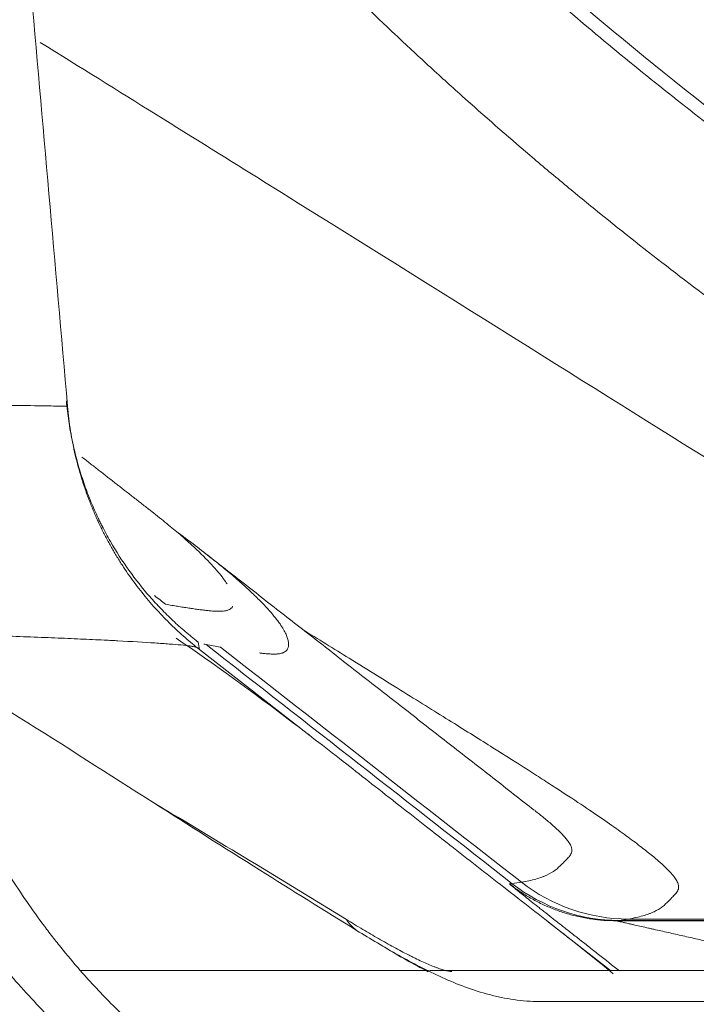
# Model space of a CAD drawing. Header units: millimetres. Extents: x -8 to 594, y 0 to 420.
# Tile 225 of 249: x 501.94 to 503.89, y 117.28 to 120.12. Entities that reach past the tile are written whole.
import ezdxf

# ---------------------------------------------------------------- set-up
doc = ezdxf.new("R2010")
doc.units = ezdxf.units.MM
doc.layers.add('1', color=7, linetype='Continuous', true_color=0xffffff)
doc.styles.add('Calibri', font='txt')
doc.dimstyles.get("Standard").update_dxf_attribs({"dimtxt": 0.18, "dimasz": 0.18, "dimexe": 0.18, "dimexo": 0.0625, "dimgap": 0.09, "dimtad": 0, "dimtih": 1, "dimtoh": 1, "dimdec": 4, "dimzin": 0, "dimdsep": 46, "dimtxsty": 'Standard', "dimcen": 0.09, "dimadec": 0, "dimazin": 0, "dimtfac": 1, "dimtdec": 4, "dimtofl": 0, "dimtmove": 0, "dimatfit": 3, "dimfxl": 0, "dimtolj": 1, "dimtzin": 0, "dimarcsym": 0})

# ---------------------------------------------------------------- blocks, each defined once
blk = doc.blocks.new('_U3')
at = {"layer": '1', "color": 18, "lineweight": 13}
for p, q in [((461.1408, 119.7832), (461.1408, 87.8581)), ((494.1601, 119.7832), (494.1601, 87.8581)), ((452.3908, 89.8581), (465.6441, 89.8581)), ((502.9101, 89.8581), (489.6568, 89.8581))]:
    blk.add_line(p, q, dxfattribs=at)
at = {"layer": '1', "color": 18}
for points in [[(461.1408, 89.8581), (457.6408, 88.9202), (457.6408, 90.7959)], [(494.1601, 89.8581), (497.6601, 90.7959), (497.6601, 88.9202)]]:
    blk.add_solid(points, dxfattribs=at)
at = {"layer": '1', "color": 18, "linetype": 'Continuous', "lineweight": 13, "char_height": 3.5, "attachment_point": 7, "line_spacing_factor": 1.399613, "style": 'Calibri'}
for s, insert in [('\\fCalibri|b0|i0;\\W1.0000;0.7', (467.3296, 86.8609)), ('\\fCalibri|b0|i0;\\W1.0000;CTRS', (477.4801, 86.8609)), ('\\fCalibri|b0|i0;\\W1.0000;AFT TIE DOWNS', (460.1343, 79.8161))]:
    blk.add_mtext(s, dxfattribs=dict(at, insert=insert))
blk = doc.blocks.new('_U4')
at = {"layer": '1', "color": 18, "lineweight": 13}
for p, q in [((441.596, 117.4492), (441.596, 177.8884)), ((513.7049, 117.4492), (513.7049, 177.8884)), ((441.596, 175.8884), (471.2154, 175.8884)), ((513.7049, 175.8884), (483.6683, 175.8884))]:
    blk.add_line(p, q, dxfattribs=at)
at = {"layer": '1', "color": 18}
for points in [[(441.596, 175.8884), (445.096, 176.8262), (445.096, 174.9506)], [(513.7049, 175.8884), (510.2049, 174.9506), (510.2049, 176.8262)]]:
    blk.add_solid(points, dxfattribs=at)
at = {"layer": '1', "color": 18, "linetype": 'Continuous', "lineweight": 13, "char_height": 3.5, "attachment_point": 7, "line_spacing_factor": 1.399613, "style": 'Calibri'}
for s, insert in [('\\fCalibri|b0|i0;\\W1.0000;1.44', (472.9009, 172.9048)), ('\\fCalibri|b0|i0;\\W1.0000;DEFLATED TUBE WIDTH', (451.4174, 165.895))]:
    blk.add_mtext(s, dxfattribs=dict(at, insert=insert))

msp = doc.modelspace()

# ---------------------------------------------------------------- linework, layer by layer
at = {"layer": '1', "color": 155, "linetype": 'Continuous', "lineweight": 18}
for p, q in [((502.4702, 118.5824), (502.4672, 118.5847)), ((502.4535, 118.3238), (502.4518, 118.3251)), ((502.7758, 118.0535), (502.4578, 118.302)), ((503.6405, 117.3778), (503.4628, 117.5167)), ((504.3131, 117.5208), (503.658, 117.5208)), ((505.6373, 117.5259), (503.6923, 117.5259)), ((503.1165, 117.3778), (502.1141, 117.3778)), ((508.4266, 117.3778), (503.1192, 117.3778)), ((503.4375, 117.2884), (509.0421, 117.2884))]:
    msp.add_line(p, q, dxfattribs=at)
at = {"layer": '1', "color": 155, "linetype": 'Continuous', "lineweight": 13}
msp.add_line((505.6107, 117.5218), (503.6657, 117.5218), dxfattribs=at)
msp.add_ellipse((503.1766, 117.9157), major_axis=(-0.2605, -0.4267), ratio=0.455969, start_param=6.065269, end_param=6.250401, dxfattribs=at)
at = {"layer": '1', "color": 155, "linetype": 'Continuous', "lineweight": 18}
for points, knots in [([(510.2823, 117.2133), (510.2372, 117.2133), (510.1921, 117.2136), (510.102, 117.2147), (510.0569, 117.2155), (509.9217, 117.2189), (509.8317, 117.2223), (509.6967, 117.2291), (509.6292, 117.2329), (509.5618, 117.2373), (509.5168, 117.2404), (509.4944, 117.242), (509.382, 117.2505), (509.2026, 117.2663), (509.0237, 117.2865), (508.8897, 117.3034), (508.8451, 117.3093), (508.756, 117.3217), (508.7114, 117.3281), (508.5781, 117.3483), (508.4893, 117.3629), (508.3566, 117.3865), (508.3124, 117.3946), (508.2241, 117.4114), (508.18, 117.4201), (508.048, 117.447), (507.9603, 117.466), (507.8292, 117.4962), (507.7637, 117.5117), (507.6984, 117.5279), (507.6549, 117.5387), (507.6332, 117.5442), (507.5247, 117.5721), (507.4382, 117.5955), (507.2659, 117.6445), (507.1801, 117.67), (507.0094, 117.7232), (506.9245, 117.7509), (506.8187, 117.7868), (506.7976, 117.794), (506.7554, 117.8086), (506.7344, 117.816), (506.6713, 117.8383), (506.6293, 117.8534), (506.5038, 117.8996), (506.4206, 117.9314), (506.2964, 117.9807), (506.2552, 117.9974), (506.1934, 118.0228), (506.1729, 118.0313), (506.1319, 118.0485), (505.9476, 118.1265), (505.7659, 118.2095), (505.5269, 118.3261), (505.4479, 118.3659), (505.3301, 118.4271), (505.291, 118.4477), (505.2131, 118.4895), (505.0967, 118.5528), (504.9816, 118.6182), (504.8675, 118.685), (504.8297, 118.7075), (504.7542, 118.7529), (504.6416, 118.8218), (504.5304, 118.8927), (504.4202, 118.9648), (504.3837, 118.9891), (504.3109, 119.0381), (504.2747, 119.0629), (504.2026, 119.1127), (504.1668, 119.1379), (504.0954, 119.1886), (504.0599, 119.2142), (503.9539, 119.2916), (503.8141, 119.3964), (503.6772, 119.5045), (503.5757, 119.5867), (503.542, 119.6144), (503.475, 119.67), (503.3752, 119.754), (503.2772, 119.8398), (503.1803, 119.9266), (503.1482, 119.9558), (503.1003, 119.9998), (503.0844, 120.0145), (503.0527, 120.044), (502.9737, 120.118), (502.8959, 120.1932), (502.8039, 120.2844), (502.7734, 120.315), (502.7128, 120.3765), (502.6827, 120.4075), (502.5931, 120.5008), (502.5342, 120.5637), (502.4472, 120.6591), (502.4183, 120.691), (502.3611, 120.7552), (502.276, 120.852), (502.1928, 120.9502), (502.1246, 121.0329), (502.111, 121.0494), (502.0839, 121.0826), (502.0704, 121.0993), (502.0301, 121.1493), (501.9501, 121.2498), (501.8722, 121.3516), (501.7955, 121.4543), (501.7702, 121.4886), (501.72, 121.5576), (501.6951, 121.5923), (501.6458, 121.6618), (501.6214, 121.6968), (501.573, 121.7668), (501.549, 121.802), (501.4777, 121.908), (501.4312, 121.9791), (501.3398, 122.1223), (501.2951, 122.1944), (501.2293, 122.3033), (501.2076, 122.3397), (501.1647, 122.4128), (501.1011, 122.5227), (501.0395, 122.6337), (500.9793, 122.7452), (500.9595, 122.7825), (500.9203, 122.8574), (500.9009, 122.8949), (500.8435, 123.0077), (500.8062, 123.0833), (500.7517, 123.1973), (500.7337, 123.2354), (500.6983, 123.3118), (500.6808, 123.3501), (500.6291, 123.4652), (500.5955, 123.5423), (500.5303, 123.6973), (500.4987, 123.7751), (500.4373, 123.9312), (500.4076, 124.0096), (500.3644, 124.1277), (500.3503, 124.1672), (500.3224, 124.2462), (500.2814, 124.3649), (500.2425, 124.4842), (500.2051, 124.6039), (500.1929, 124.6439), (500.1689, 124.7239), (500.1571, 124.764), (500.1226, 124.8845), (500.1005, 124.965), (500.0583, 125.1265), (500.0381, 125.2074), (499.9997, 125.3697), (499.9814, 125.4511), (499.9555, 125.5733), (499.9471, 125.6142), (499.9308, 125.6958), (499.9071, 125.8185), (499.8855, 125.9414), (499.8653, 126.0646), (499.8589, 126.1057), (499.8464, 126.1879), (499.8284, 126.3114), (499.8126, 126.4351), (499.7982, 126.5589), (499.7936, 126.6002), (499.785, 126.6829), (499.7809, 126.7242), (499.7733, 126.807), (499.7697, 126.8484), (499.763, 126.9312), (499.7598, 126.9726), (499.7512, 127.097), (499.7416, 127.2628), (499.7358, 127.4288), (499.7329, 127.5533), (499.7322, 127.5948), (499.7312, 127.6779), (499.7305, 127.8024), (499.7319, 127.9269), (499.7347, 128.0515), (499.7359, 128.093), (499.7388, 128.176), (499.7404, 128.2175), (499.7461, 128.3419), (499.7509, 128.4249), (499.7595, 128.5492), (499.7626, 128.5906), (499.7693, 128.6734), (499.7729, 128.7148), (499.7843, 128.8389), (499.7929, 128.9216), (499.8073, 129.0455), (499.8123, 129.0868), (499.8228, 129.1693), (499.8393, 129.2929), (499.858, 129.4163), (499.8781, 129.5395), (499.885, 129.5805), (499.8994, 129.6625), (499.9217, 129.7854), (499.9462, 129.9079), (499.9721, 130.0302), (499.9809, 130.0709), (499.9992, 130.1523), (500.0085, 130.1929), (500.0277, 130.2741), (500.0376, 130.3146), (500.0577, 130.3956), (500.0681, 130.436), (500.0997, 130.5572), (500.1439, 130.7183), (500.1919, 130.8784), (500.2294, 130.9982), (500.2421, 131.038), (500.268, 131.1176), (500.3076, 131.2367), (500.3494, 131.3552), (500.3926, 131.4733), (500.4072, 131.5126), (500.437, 131.5911), (500.4521, 131.6302), (500.4982, 131.7474), (500.5299, 131.8252), (500.5788, 131.9413), (500.5953, 131.98), (500.6289, 132.0571), (500.6459, 132.0956), (500.6977, 132.2107), (500.7332, 132.2871), (500.806, 132.4392), (500.8807, 132.5904), (500.9592, 132.74), (501.0194, 132.8516), (501.0397, 132.8887), (501.0808, 132.9626), (501.1432, 133.0732), (501.2076, 133.1828), (501.2734, 133.2917), (501.2955, 133.3279), (501.3291, 133.3819), (501.3404, 133.3999), (501.363, 133.4359), (501.4199, 133.5256), (501.4782, 133.6144), (501.5494, 133.7203), (501.5734, 133.7555), (501.6219, 133.8256), (501.6463, 133.8605), (501.7203, 133.9648), (501.7706, 134.0338), (501.8472, 134.1365), (501.873, 134.1706), (501.925, 134.2384), (502.0037, 134.3398), (502.0843, 134.4398), (502.1526, 134.5224), (502.1663, 134.5389), (502.1938, 134.5718), (502.2353, 134.621), (502.3332, 134.735), (502.419, 134.8313), (502.506, 134.9266), (502.5353, 134.9582), (502.5942, 135.0211), (502.6238, 135.0524), (502.6836, 135.1146), (502.7136, 135.1456), (502.7742, 135.2071), (502.8047, 135.2377), (502.8968, 135.3289), (503.0212, 135.4491), (503.1488, 135.5665), (503.2456, 135.6534), (503.2781, 135.6822), (503.3435, 135.7393), (503.4422, 135.8245), (503.5425, 135.908), (503.644, 135.9902), (503.678, 136.0175), (503.7465, 136.0715), (503.7809, 136.0984), (503.8846, 136.1782), (503.9545, 136.2307), (504.0604, 136.308), (504.0958, 136.3336), (504.1672, 136.3844), (504.203, 136.4096), (504.3111, 136.4844), (504.3838, 136.5335), (504.5307, 136.6298), (504.6047, 136.6771), (504.7542, 136.7699), (504.8296, 136.8154), (504.9246, 136.8711), (504.9436, 136.8822), (504.9818, 136.9042), (505.0009, 136.9152), (505.0584, 136.948), (505.1739, 137.0128), (505.2906, 137.0755), (505.4083, 137.1367), (505.4477, 137.1569), (505.507, 137.1868), (505.5268, 137.1967), (505.5664, 137.2165), (505.6658, 137.2654), (505.7659, 137.3128), (505.9273, 137.3868), (506.0085, 137.4227), (506.172, 137.4927), (506.2543, 137.5266), (506.3577, 137.5678), (506.3784, 137.5759), (506.4199, 137.5922), (506.4822, 137.6163), (506.5448, 137.6398), (506.6703, 137.6861), (506.7544, 137.7159), (506.8812, 137.7591), (506.9235, 137.7732), (507.0085, 137.801), (507.0511, 137.8146), (507.1791, 137.8546), (507.2648, 137.8802), (507.3939, 137.917), (507.437, 137.929), (507.5235, 137.9525), (507.5668, 137.964), (507.6536, 137.9864), (507.6971, 137.9973), (507.7842, 138.0186), (507.8279, 138.029), (507.959, 138.0593), (508.0467, 138.0784), (508.2227, 138.1144), (508.3109, 138.1313), (508.4437, 138.1549), (508.488, 138.1626), (508.5767, 138.1772), (508.6211, 138.1843), (508.7545, 138.2046), (508.8436, 138.217), (508.9775, 138.2339), (509.0222, 138.2393), (509.0893, 138.2469), (509.1117, 138.2494), (509.1565, 138.2542), (509.1789, 138.2566), (509.3804, 138.2769), (509.5598, 138.2905), (509.9193, 138.3087), (510.0993, 138.3133), (510.2797, 138.3133)], [0, 0, 0, 0, 0.003906, 0.003906, 0.007812, 0.007812, 0.015625, 0.015625, 0.019531, 0.021484, 0.021484, 0.023437, 0.023437, 0.03125, 0.039062, 0.039062, 0.042969, 0.042969, 0.046875, 0.046875, 0.054687, 0.054687, 0.058594, 0.058594, 0.0625, 0.0625, 0.070312, 0.070312, 0.074219, 0.076172, 0.076172, 0.078125, 0.078125, 0.085937, 0.085937, 0.09375, 0.09375, 0.101562, 0.101562, 0.103516, 0.103516, 0.105469, 0.105469, 0.109375, 0.109375, 0.117187, 0.117187, 0.121094, 0.121094, 0.123047, 0.123047, 0.125, 0.140625, 0.140625, 0.148437, 0.148437, 0.152344, 0.152344, 0.15625, 0.164062, 0.164062, 0.167969, 0.167969, 0.171875, 0.179687, 0.179687, 0.183594, 0.183594, 0.1875, 0.1875, 0.191406, 0.191406, 0.195312, 0.195312, 0.203125, 0.210937, 0.210937, 0.214844, 0.214844, 0.21875, 0.226562, 0.226562, 0.230469, 0.230469, 0.232422, 0.232422, 0.234375, 0.242187, 0.242187, 0.246094, 0.246094, 0.25, 0.25, 0.257812, 0.257812, 0.261719, 0.261719, 0.265625, 0.273437, 0.273437, 0.275391, 0.275391, 0.277344, 0.277344, 0.28125, 0.289062, 0.289062, 0.292969, 0.292969, 0.296875, 0.296875, 0.300781, 0.300781, 0.304687, 0.304687, 0.3125, 0.3125, 0.320312, 0.320312, 0.324219, 0.324219, 0.328125, 0.335937, 0.335937, 0.339844, 0.339844, 0.34375, 0.34375, 0.351562, 0.351562, 0.355469, 0.355469, 0.359375, 0.359375, 0.367187, 0.367187, 0.375, 0.375, 0.382812, 0.382812, 0.386719, 0.386719, 0.390625, 0.398437, 0.398437, 0.402344, 0.402344, 0.40625, 0.40625, 0.414062, 0.414062, 0.421875, 0.421875, 0.429687, 0.429687, 0.433594, 0.433594, 0.4375, 0.445312, 0.445312, 0.449219, 0.449219, 0.453125, 0.460937, 0.460937, 0.464844, 0.464844, 0.46875, 0.46875, 0.472656, 0.472656, 0.476562, 0.476562, 0.484375, 0.492187, 0.492187, 0.496094, 0.496094, 0.5, 0.507812, 0.507812, 0.511719, 0.511719, 0.515625, 0.515625, 0.523437, 0.523437, 0.527344, 0.527344, 0.53125, 0.53125, 0.539062, 0.539062, 0.542969, 0.542969, 0.546875, 0.554687, 0.554687, 0.558594, 0.558594, 0.5625, 0.570312, 0.570312, 0.574219, 0.574219, 0.578125, 0.578125, 0.582031, 0.582031, 0.585937, 0.585937, 0.59375, 0.601562, 0.601562, 0.605469, 0.605469, 0.609375, 0.617187, 0.617187, 0.621094, 0.621094, 0.625, 0.625, 0.632812, 0.632812, 0.636719, 0.636719, 0.640625, 0.640625, 0.648437, 0.648437, 0.65625, 0.664062, 0.664062, 0.667969, 0.667969, 0.671875, 0.679687, 0.679687, 0.683594, 0.683594, 0.685547, 0.685547, 0.6875, 0.695312, 0.695312, 0.699219, 0.699219, 0.703125, 0.703125, 0.710937, 0.710937, 0.714844, 0.714844, 0.71875, 0.726562, 0.726562, 0.728516, 0.728516, 0.730469, 0.734375, 0.742187, 0.742187, 0.746094, 0.746094, 0.75, 0.75, 0.753906, 0.753906, 0.757812, 0.757812, 0.765625, 0.773437, 0.773437, 0.777344, 0.777344, 0.78125, 0.789062, 0.789062, 0.792969, 0.792969, 0.796875, 0.796875, 0.804687, 0.804687, 0.808594, 0.808594, 0.8125, 0.8125, 0.820312, 0.820312, 0.828125, 0.828125, 0.835937, 0.835937, 0.837891, 0.837891, 0.839844, 0.839844, 0.84375, 0.851562, 0.851562, 0.855469, 0.855469, 0.857422, 0.857422, 0.859375, 0.867187, 0.867187, 0.875, 0.875, 0.882812, 0.882812, 0.884766, 0.884766, 0.886719, 0.890625, 0.890625, 0.898437, 0.898437, 0.902344, 0.902344, 0.90625, 0.90625, 0.914062, 0.914062, 0.917969, 0.917969, 0.921875, 0.921875, 0.925781, 0.925781, 0.929687, 0.929687, 0.9375, 0.9375, 0.945312, 0.945312, 0.949219, 0.949219, 0.953125, 0.953125, 0.960937, 0.960937, 0.964844, 0.964844, 0.966797, 0.966797, 0.96875, 0.96875, 0.984375, 0.984375, 1, 1, 1, 1]), ([(510.2822, 117.6477), (510.99, 117.6478), (511.6878, 117.7195), (512.548, 117.8963), (512.7199, 117.9362), (513.0593, 118.0241), (513.227, 118.0721), (513.7244, 118.2278), (514.0484, 118.3474), (514.6814, 118.6172), (514.9904, 118.7674), (515.5935, 119.0984), (515.8886, 119.2801), (516.7329, 119.8593), (517.2475, 120.2933), (517.8331, 120.893), (517.9473, 121.0159), (518.1699, 121.2674), (518.2782, 121.3961), (518.5912, 121.787), (518.785, 122.0551), (519.3234, 122.8815), (519.6256, 123.4615), (519.9318, 124.2229), (519.9892, 124.3765), (520.0958, 124.6845), (520.1451, 124.8392), (520.2812, 125.3053), (520.3564, 125.6187), (520.4759, 126.2508), (520.5203, 126.5695), (520.5636, 127.0516), (520.5741, 127.213), (520.5872, 127.5371), (520.5898, 127.6998), (520.5828, 128.5088), (520.5147, 129.1476), (520.3223, 130.0937), (520.243, 130.4071), (520.101, 130.874), (520.0496, 131.0294), (519.9396, 131.3376), (519.8811, 131.49), (519.5711, 132.2438), (519.2681, 132.8204), (518.7303, 133.6456), (518.537, 133.9139), (518.225, 134.306), (518.1172, 134.435), (517.8965, 134.6867), (517.7833, 134.8097), (517.2033, 135.4105), (516.695, 135.8462), (515.8625, 136.4292), (515.5728, 136.6118), (514.9699, 136.9507), (514.6618, 137.1042), (513.7174, 137.5171), (513.0616, 137.7297), (512.2065, 137.9116), (512.0332, 137.9438), (511.685, 137.999), (511.5109, 138.022), (510.9886, 138.0773), (510.6403, 138.0959), (509.9436, 138.0966), (509.5952, 138.0788), (509.0726, 138.0247), (508.8984, 138.0021), (508.5499, 137.9475), (508.3767, 137.9157), (507.5202, 137.7354), (506.8611, 137.5234), (505.9094, 137.1088), (505.5971, 136.9533), (504.9972, 136.6166), (504.7084, 136.435), (504.1521, 136.0463), (503.8846, 135.8392), (503.499, 135.5097), (503.3731, 135.3968), (503.1265, 135.1646), (503.0061, 135.0455), (502.4228, 134.4404), (502.0112, 133.9212), (501.4714, 133.0928), (501.3045, 132.8082), (500.9976, 132.2227), (500.8595, 131.9258), (500.4898, 131.0226), (500.3022, 130.4042), (500.1416, 129.6109), (500.1133, 129.4512), (500.0641, 129.1296), (500.0434, 128.9681), (499.9933, 128.485), (499.9756, 128.1636), (499.9691, 127.2009), (500.0266, 126.5614), (500.178, 125.7651), (500.2124, 125.6057), (500.2891, 125.2885), (500.3312, 125.1313), (500.4688, 124.664), (500.5753, 124.3579), (500.9393, 123.4564), (501.2404, 122.8772), (501.6943, 122.1822), (501.7892, 122.0446), (501.9846, 121.7753), (502.0855, 121.6433), (502.3974, 121.255), (502.6177, 121.0065), (503.0833, 120.5302), (503.3285, 120.3026), (503.7157, 119.9771), (503.8479, 119.8712), (504.119, 119.6651), (504.2583, 119.5646), (504.9664, 119.0798), (505.5658, 118.7512), (506.5146, 118.347), (506.8391, 118.2272), (507.339, 118.0708), (507.5083, 118.0225), (507.8485, 117.9346), (508.0193, 117.8951), (508.5338, 117.7896), (508.8795, 117.7367), (509.5766, 117.6658), (509.9283, 117.6476), (510.2822, 117.6477)], [0, 0, 0, 0, 0.03125, 0.03125, 0.039062, 0.039062, 0.046875, 0.046875, 0.0625, 0.0625, 0.078125, 0.078125, 0.09375, 0.09375, 0.125, 0.125, 0.132813, 0.132813, 0.140625, 0.140625, 0.15625, 0.15625, 0.1875, 0.1875, 0.195312, 0.195312, 0.203125, 0.203125, 0.21875, 0.21875, 0.234375, 0.234375, 0.242188, 0.242188, 0.25, 0.25, 0.28125, 0.28125, 0.296875, 0.296875, 0.304688, 0.304688, 0.3125, 0.3125, 0.34375, 0.34375, 0.359375, 0.359375, 0.367188, 0.367188, 0.375, 0.375, 0.40625, 0.40625, 0.421875, 0.421875, 0.4375, 0.4375, 0.46875, 0.46875, 0.476563, 0.476563, 0.484375, 0.484375, 0.5, 0.5, 0.515625, 0.515625, 0.523438, 0.523438, 0.53125, 0.53125, 0.5625, 0.5625, 0.578125, 0.578125, 0.59375, 0.59375, 0.609375, 0.609375, 0.617188, 0.617188, 0.625, 0.625, 0.65625, 0.65625, 0.671875, 0.671875, 0.6875, 0.6875, 0.71875, 0.71875, 0.726562, 0.726562, 0.734375, 0.734375, 0.75, 0.75, 0.78125, 0.78125, 0.789062, 0.789062, 0.796875, 0.796875, 0.8125, 0.8125, 0.84375, 0.84375, 0.851563, 0.851563, 0.859375, 0.859375, 0.875, 0.875, 0.890625, 0.890625, 0.898438, 0.898438, 0.90625, 0.90625, 0.9375, 0.9375, 0.953125, 0.953125, 0.960938, 0.960938, 0.96875, 0.96875, 0.984375, 0.984375, 1, 1, 1, 1]), ([(510.2822, 117.6803), (510.9329, 117.6804), (512.3312, 117.8133), (514.0614, 118.3437), (515.9437, 119.2814), (517.3382, 120.3654), (518.4348, 121.6264), (519.0306, 122.4816), (519.4855, 123.2936), (519.9142, 124.2443), (520.2729, 125.3515), (520.5028, 126.6205), (520.5786, 128.0489), (520.4125, 129.7326), (519.9707, 131.2191), (519.401, 132.4744), (518.7448, 133.6074), (517.7558, 134.8388), (516.5661, 135.9047), (515.4386, 136.6612), (514.0477, 137.3669), (512.3463, 137.9077), (510.2906, 138.116), (508.2326, 137.9115), (506.313, 137.3045), (504.4761, 136.2986), (502.9456, 135.0143), (501.8119, 133.5999), (501.155, 132.4633), (500.5858, 131.2044), (500.1459, 129.7148), (499.9625, 127.8213), (500.1259, 125.9391), (500.6476, 124.1366), (501.5493, 122.3634), (502.4531, 121.2109), (503.3584, 120.3201), (504.1227, 119.6767), (505.1518, 119.0122), (506.3412, 118.4306), (507.5961, 117.9996), (508.969, 117.7352), (509.8586, 117.6803), (510.2822, 117.6803)], [0, 0, 0, 0, 0.029164, 0.062619, 0.081018, 0.12504, 0.143172, 0.159643, 0.174464, 0.187641, 0.209766, 0.230608, 0.25019, 0.279328, 0.312635, 0.324797, 0.345604, 0.375064, 0.399022, 0.419823, 0.437462, 0.470143, 0.499813, 0.529546, 0.562296, 0.590043, 0.624942, 0.654418, 0.675278, 0.68753, 0.720846, 0.750004, 0.779786, 0.812427, 0.840342, 0.874831, 0.881091, 0.899791, 0.921181, 0.937295, 0.96011, 0.981014, 1, 1, 1, 1]), ([(505.6373, 117.5259), (505.6472, 117.5278), (505.667, 117.5316), (505.6915, 117.5387), (505.7156, 117.5482), (505.736, 117.5611), (505.7538, 117.5782), (505.7733, 117.5978), (505.7893, 117.6199), (505.7572, 117.6681), (505.657, 117.7493), (505.5095, 117.8519), (505.2962, 117.9912), (504.8737, 118.256), (504.0257, 118.7847), (503.0018, 119.4268), (502.2284, 119.9085), (501.9983, 120.0514)], [0, 0, 0, 0, 0.05452, 0.108391, 0.161738, 0.242607, 0.323476, 0.404345, 0.485214, 0.566081, 0.646953, 0.687376, 0.727741, 0.808282, 0.888638, 0.969027, 1, 1, 1, 1]), ([(502.0742, 119.0185), (502.0759, 118.9989), (502.0782, 118.9798), (502.0837, 118.9423), (502.0869, 118.924), (502.0943, 118.8879), (502.0984, 118.8702), (502.1076, 118.8354), (502.1126, 118.8183), (502.1234, 118.7847), (502.1292, 118.7682), (502.1415, 118.7358), (502.1481, 118.7199), (502.1585, 118.6964), (502.1621, 118.6887), (502.1675, 118.6771), (502.1694, 118.6733), (502.1731, 118.6657), (502.1826, 118.6467), (502.1925, 118.6283), (502.2173, 118.585), (502.2351, 118.5573), (502.2729, 118.5044), (502.2929, 118.4791), (502.3246, 118.4429), (502.3354, 118.4311), (502.3521, 118.4138), (502.3577, 118.4081), (502.3691, 118.3969), (502.3749, 118.3913), (502.3923, 118.3749), (502.4042, 118.3643), (502.4224, 118.3487), (502.4316, 118.3411), (502.4425, 118.3324), (502.448, 118.328), (502.4507, 118.3259), (502.4519, 118.325), (502.4527, 118.3244), (502.4531, 118.3241), (502.4535, 118.3238)], [0, 0, 0, 0, 0.0625, 0.0625, 0.125, 0.125, 0.1875, 0.1875, 0.25, 0.25, 0.3125, 0.3125, 0.375, 0.375, 0.40625, 0.40625, 0.421875, 0.421875, 0.4375, 0.5, 0.5, 0.625, 0.625, 0.75, 0.75, 0.8125, 0.8125, 0.84375, 0.84375, 0.875, 0.875, 0.9375, 0.9375, 0.96875, 0.984375, 0.992187, 0.996094, 0.998047, 0.998047, 1, 1, 1, 1]), ([(502.0774, 119.0028), (502.0785, 118.9909), (502.0809, 118.9671), (502.086, 118.9317), (502.0922, 118.8969), (502.0995, 118.8627), (502.108, 118.8291), (502.1175, 118.7962), (502.128, 118.764), (502.1395, 118.7325), (502.1518, 118.7017), (502.1651, 118.6717), (502.1791, 118.6424), (502.1939, 118.614), (502.2095, 118.5863), (502.2257, 118.5595), (502.2426, 118.5334), (502.26, 118.5082), (502.278, 118.4839), (502.2965, 118.4603), (502.3155, 118.4376), (502.3348, 118.4158), (502.3546, 118.3948), (502.3747, 118.3746), (502.3951, 118.3552), (502.4157, 118.3367), (502.4366, 118.3189), (502.4508, 118.3076), (502.4578, 118.302)], [0, 0, 0, 0, 0.043963, 0.087487, 0.13057, 0.173213, 0.215416, 0.257178, 0.298501, 0.339383, 0.379825, 0.419828, 0.459389, 0.498511, 0.537193, 0.575434, 0.613236, 0.650597, 0.687518, 0.723999, 0.76004, 0.79564, 0.8308, 0.865521, 0.899801, 0.933641, 0.96704, 1, 1, 1, 1]), ([(502.3106, 118.707), (502.3137, 118.7046), (502.3167, 118.7022), (502.3351, 118.6878), (502.3496, 118.6762), (502.3767, 118.654), (502.3894, 118.6434), (502.4131, 118.623), (502.4241, 118.6132), (502.4547, 118.5853), (502.472, 118.5684), (502.501, 118.5377), (502.5128, 118.524), (502.5269, 118.5056), (502.5311, 118.4998), (502.5353, 118.4933), (502.536, 118.4923), (502.5366, 118.4914)], [0, 0, 0, 0, 0.023386, 0.023386, 0.142704, 0.142704, 0.262021, 0.262021, 0.381339, 0.381339, 0.619974, 0.619974, 0.858609, 0.858609, 0.977926, 0.977926, 1, 1, 1, 1]), ([(502.6297, 118.2923), (502.6332, 118.2919), (502.6366, 118.2915), (502.6421, 118.291), (502.6442, 118.2908), (502.6482, 118.2904), (502.6502, 118.2902), (502.6561, 118.2898), (502.6599, 118.2895), (502.6671, 118.2892), (502.6705, 118.2892), (502.6755, 118.2892), (502.6771, 118.2893), (502.6802, 118.2895), (502.6817, 118.2896), (502.6861, 118.29), (502.6889, 118.2904), (502.6927, 118.2913), (502.694, 118.2916), (502.6963, 118.2923), (502.6974, 118.2927), (502.7007, 118.294), (502.7026, 118.2951), (502.7052, 118.297), (502.706, 118.2976), (502.7075, 118.299), (502.7082, 118.2998), (502.7095, 118.3014), (502.71, 118.3023), (502.711, 118.3042), (502.7115, 118.3051), (502.7123, 118.3072), (502.7126, 118.3083), (502.7132, 118.3105), (502.7134, 118.3117), (502.7136, 118.3137), (502.7136, 118.3143), (502.7137, 118.3156), (502.7137, 118.3163), (502.7138, 118.3184), (502.7137, 118.3198), (502.7135, 118.3229), (502.7133, 118.3245), (502.7127, 118.3278), (502.7123, 118.3295), (502.7109, 118.3349), (502.7096, 118.3388), (502.7062, 118.3471), (502.704, 118.3516), (502.6988, 118.3612), (502.6957, 118.3664), (502.6884, 118.3773), (502.6842, 118.3831), (502.6699, 118.4016), (502.6581, 118.4154), (502.6361, 118.4385), (502.6281, 118.4466), (502.6106, 118.4636), (502.6011, 118.4726), (502.5805, 118.4913), (502.5694, 118.5011), (502.5456, 118.5215), (502.5328, 118.5322), (502.5055, 118.5546), (502.4909, 118.5662), (502.4599, 118.5904), (502.4435, 118.603), (502.4172, 118.6228), (502.4081, 118.6295), (502.3965, 118.6381), (502.3941, 118.6398), (502.3918, 118.6415)], [0, 0, 0, 0, 0.031658, 0.031658, 0.051321, 0.051321, 0.070985, 0.070985, 0.110311, 0.110311, 0.149638, 0.149638, 0.169302, 0.169302, 0.188965, 0.188965, 0.228292, 0.228292, 0.247955, 0.247955, 0.267618, 0.267618, 0.306945, 0.306945, 0.326608, 0.326608, 0.346272, 0.346272, 0.365935, 0.365935, 0.385599, 0.385599, 0.405262, 0.405262, 0.424925, 0.424925, 0.434757, 0.434757, 0.444589, 0.444589, 0.464252, 0.464252, 0.483915, 0.483915, 0.503579, 0.503579, 0.542905, 0.542905, 0.582232, 0.582232, 0.621559, 0.621559, 0.660886, 0.660886, 0.739539, 0.739539, 0.778866, 0.778866, 0.818193, 0.818193, 0.857519, 0.857519, 0.896846, 0.896846, 0.936173, 0.936173, 0.975499, 0.975499, 0.995163, 0.995163, 1, 1, 1, 1]), ([(502.5531, 118.4267), (502.553, 118.4265), (502.5529, 118.4264), (502.5522, 118.4253), (502.5517, 118.4244), (502.5504, 118.4228), (502.5497, 118.4221), (502.5482, 118.4206), (502.5474, 118.42), (502.5448, 118.4181), (502.5429, 118.4171), (502.5396, 118.4158), (502.5385, 118.4154), (502.5361, 118.4147), (502.5349, 118.4144), (502.531, 118.4135), (502.5283, 118.4131), (502.5239, 118.4127), (502.5224, 118.4126), (502.5193, 118.4124), (502.5177, 118.4124), (502.5127, 118.4123), (502.5093, 118.4124), (502.5021, 118.4127), (502.4983, 118.4129), (502.4924, 118.4134), (502.4904, 118.4135), (502.4864, 118.4139), (502.4843, 118.4141), (502.4781, 118.4148), (502.4737, 118.4153), (502.4649, 118.4164), (502.4603, 118.4169), (502.451, 118.4182), (502.4461, 118.4188), (502.4388, 118.4199), (502.4363, 118.4202), (502.4313, 118.421), (502.4288, 118.4213), (502.4237, 118.4221), (502.4211, 118.4225), (502.4159, 118.4233), (502.4132, 118.4237), (502.4079, 118.4245), (502.4052, 118.425), (502.3997, 118.4259), (502.397, 118.4263), (502.3887, 118.4277), (502.3831, 118.4286), (502.3716, 118.4306), (502.3658, 118.4316), (502.3599, 118.4326)], [0, 0, 0, 0, 0.005964, 0.005964, 0.036087, 0.036087, 0.066209, 0.066209, 0.096331, 0.096331, 0.156576, 0.156576, 0.186698, 0.186698, 0.21682, 0.21682, 0.277065, 0.277065, 0.307187, 0.307187, 0.337309, 0.337309, 0.397554, 0.397554, 0.457799, 0.457799, 0.487921, 0.487921, 0.518043, 0.518043, 0.578288, 0.578288, 0.638532, 0.638532, 0.698777, 0.698777, 0.728899, 0.728899, 0.759022, 0.759022, 0.789144, 0.789144, 0.819266, 0.819266, 0.849389, 0.849389, 0.879511, 0.879511, 0.939755, 0.939755, 1, 1, 1, 1]), ([(502.3256, 117.8608), (502.1967, 117.943), (501.939, 118.1073), (501.6794, 118.2697), (501.5497, 118.3508)], [0, 0, 0, 0, 0.500221, 1, 1, 1, 1]), ([(503.1707, 117.7451), (503.1504, 117.7609), (503.1033, 117.7977), (502.9989, 117.8796), (502.8679, 117.9826), (502.6617, 118.143), (502.4978, 118.2614), (502.3905, 118.335)], [0, 0, 0, 0, 0.054485, 0.130064, 0.30725, 0.519142, 1, 1, 1, 1]), ([(502.4025, 116.9352), (502.3766, 116.952), (502.3512, 116.9693), (502.3014, 117.0046), (502.277, 117.0227), (502.2053, 117.0781), (502.1594, 117.1167), (502.0712, 117.1966), (502.029, 117.2381), (501.9479, 117.3238), (501.909, 117.3681), (501.8533, 117.4366), (501.8352, 117.4598), (501.8086, 117.495), (501.7999, 117.5069), (501.7826, 117.5306), (501.7741, 117.5425), (501.7323, 117.6025), (501.7008, 117.6514), (501.6414, 117.7509), (501.6136, 117.8015), (501.5811, 117.8659), (501.5747, 117.8788), (501.5622, 117.9047), (501.5438, 117.9437), (501.5265, 117.9831), (501.5154, 118.0095)], [0, 0, 0, 0, 0.0625, 0.0625, 0.125, 0.125, 0.25, 0.25, 0.375, 0.375, 0.5, 0.5, 0.5625, 0.5625, 0.59375, 0.59375, 0.625, 0.625, 0.75, 0.75, 0.875, 0.875, 0.90625, 0.90625, 0.9375, 1, 1, 1, 1]), ([(502.1141, 117.3778), (502.0948, 117.3998), (502.076, 117.4222), (502.0485, 117.4564), (502.0395, 117.4679), (502.0261, 117.4852), (502.0216, 117.491), (502.0128, 117.5026), (502.0085, 117.5085), (501.9695, 117.5611), (501.9371, 117.6089), (501.8764, 117.706), (501.8482, 117.7554), (501.7957, 117.8559), (501.7715, 117.907), (501.7492, 117.9589)], [0, 0, 0, 0, 0.125, 0.125, 0.1875, 0.1875, 0.21875, 0.21875, 0.25, 0.25, 0.5, 0.5, 0.75, 0.75, 1, 1, 1, 1]), ([(502.3258, 117.8607), (502.4272, 117.796), (502.621, 117.6725), (502.8166, 117.551), (502.9098, 117.4931)], [0, 0, 0, 0, 0.523403, 1, 1, 1, 1]), ([(503.4225, 117.8386), (503.4321, 117.8312), (503.4515, 117.8158), (503.4673, 117.8025), (503.4827, 117.7889), (503.4894, 117.7827), (503.4987, 117.7735), (503.5019, 117.7702), (503.5048, 117.767)], [0, 0, 0, 0, 0.239207, 0.530922, 0.530922, 0.822637, 0.822637, 1, 1, 1, 1]), ([(503.649, 117.3685), (503.6023, 117.4062), (503.5057, 117.4835), (503.3776, 117.5836), (503.2693, 117.668), (503.2087, 117.7153), (503.1766, 117.7404), (503.1707, 117.7451)], [0, 0, 0, 0, 0.370674, 0.699043, 0.84117, 0.970817, 1, 1, 1, 1]), ([(503.3502, 117.6269), (503.3599, 117.6196), (503.3794, 117.605), (503.4107, 117.5858), (503.4435, 117.5687), (503.4776, 117.554), (503.5128, 117.5419), (503.5487, 117.5325), (503.585, 117.5258), (503.6215, 117.5216), (503.6459, 117.5211), (503.658, 117.5208)], [0, 0, 0, 0, 0.109711, 0.220472, 0.331984, 0.443946, 0.556057, 0.668019, 0.779529, 0.89029, 1, 1, 1, 1]), ([(503.3752, 117.6064), (503.3756, 117.606), (503.3761, 117.6057), (503.381, 117.6018), (503.3858, 117.5979), (503.3963, 117.5895), (503.402, 117.585), (503.4141, 117.5754), (503.4206, 117.5703), (503.4308, 117.5623), (503.436, 117.5581), (503.4414, 117.5538), (503.4451, 117.5509), (503.447, 117.5495), (503.4563, 117.5421), (503.464, 117.536), (503.4799, 117.5235), (503.4881, 117.517), (503.5049, 117.5038), (503.5135, 117.497), (503.5312, 117.4831), (503.5402, 117.476), (503.5586, 117.4616), (503.5679, 117.4542), (503.5822, 117.4429), (503.5871, 117.4391), (503.5968, 117.4315), (503.6017, 117.4276), (503.6263, 117.4083), (503.6464, 117.3925), (503.6668, 117.3765)], [0, 0, 0, 0, 0.009206, 0.009206, 0.091772, 0.091772, 0.174338, 0.174338, 0.256905, 0.256905, 0.298188, 0.318829, 0.318829, 0.339471, 0.339471, 0.422037, 0.422037, 0.504603, 0.504603, 0.587169, 0.587169, 0.669735, 0.669735, 0.752302, 0.752302, 0.793585, 0.793585, 0.834868, 0.834868, 1, 1, 1, 1]), ([(502.9098, 117.4931), (502.9497, 117.4689), (503.0293, 117.4206), (503.1341, 117.3659), (503.2224, 117.3292), (503.28, 117.3108), (503.327, 117.2997), (503.3629, 117.2934), (503.3999, 117.2892), (503.4249, 117.2886), (503.4375, 117.2884)], [0, 0, 0, 0, 0.249747, 0.498858, 0.625527, 0.74971, 0.811071, 0.873067, 0.935944, 1, 1, 1, 1])]:
    msp.add_open_spline(points, degree=3, knots=knots, dxfattribs=at)
for points, degree in [([(502.0774, 119.0029), (502.0416, 119.4113), (502.0059, 119.8197), (501.9702, 120.2281)], 3), ([(502.3105, 118.7071), (502.2146, 118.7819), (502.1188, 118.8568)], 2), ([(503.4211, 117.8397), (502.9465, 118.2103), (502.4717, 118.5811)], 2), ([(502.3599, 118.4326), (502.3492, 118.441), (502.3385, 118.4493), (502.3277, 118.4577)], 3), ([(502.4761, 118.3169), (502.4742, 118.3173), (502.4722, 118.3176), (502.4703, 118.318)], 3), ([(502.5175, 118.3094), (502.5041, 118.3118), (502.4903, 118.3143), (502.4761, 118.3169)], 3), ([(502.5175, 118.3094), (502.8065, 118.0836), (503.0954, 117.8578), (503.3844, 117.6319)], 3), ([(503.6923, 117.5259), (503.5818, 117.5259), (503.4715, 117.5638), (503.3844, 117.6319)], 3), ([(502.9893, 117.4457), (503.0308, 117.4196), (503.0735, 117.3957), (503.1161, 117.3742)], 3)]:
    msp.add_open_spline(points, degree=degree, dxfattribs=at)
at = {"layer": '1', "color": 155, "linetype": 'Continuous', "lineweight": 13}
for points, knots in [([(502.0774, 119.0028), (502.0774, 119.0028), (502.0774, 119.0028), (502.0774, 119.0028), (502.0774, 119.0028), (502.0774, 119.0028), (502.0774, 119.0028), (502.0774, 119.0029), (502.0774, 119.0029), (502.0774, 119.003), (502.0774, 119.003), (502.0774, 119.0031), (502.0774, 119.0031), (502.0774, 119.0032), (502.0773, 119.0032), (502.0772, 119.0033), (502.0772, 119.0033), (502.0769, 119.0033), (502.0766, 119.0033), (502.076, 119.0033), (502.0756, 119.0033), (502.0742, 119.0032), (502.0729, 119.0031), (502.0695, 119.0029), (502.0674, 119.0029), (502.0623, 119.0029), (502.0593, 119.003), (502.0524, 119.0032), (502.0485, 119.0033), (502.0355, 119.0037), (502.025, 119.004), (502.0005, 119.0045), (501.9866, 119.0047), (501.9553, 119.0049), (501.9381, 119.005), (501.9004, 119.005), (501.88, 119.005), (501.8526, 119.005), (501.8471, 119.005), (501.8358, 119.005), (501.8185, 119.005), (501.8006, 119.005), (501.7636, 119.0051), (501.7377, 119.0051), (501.6834, 119.0052), (501.655, 119.0053), (501.5959, 119.0055), (501.5653, 119.0056), (501.5017, 119.006), (501.4688, 119.0062), (501.401, 119.0067), (501.3661, 119.007), (501.3212, 119.0074), (501.3123, 119.0075), (501.3033, 119.0076)], [0, 0, 0, 0, 0.001158, 0.001158, 0.002338, 0.002338, 0.004697, 0.004697, 0.009415, 0.009415, 0.014133, 0.014133, 0.018851, 0.018851, 0.028287, 0.028287, 0.037724, 0.037724, 0.056596, 0.056596, 0.075469, 0.075469, 0.113214, 0.113214, 0.150959, 0.150959, 0.188705, 0.188705, 0.22645, 0.22645, 0.30194, 0.30194, 0.377431, 0.377431, 0.452921, 0.452921, 0.528411, 0.528411, 0.547284, 0.547284, 0.566157, 0.603902, 0.603902, 0.679392, 0.679392, 0.754883, 0.754883, 0.830373, 0.830373, 0.905863, 0.905863, 0.981354, 0.981354, 1, 1, 1, 1]), ([(501.5497, 118.3508), (501.6194, 118.3492), (501.6861, 118.3475), (501.7811, 118.3448), (501.812, 118.3438), (501.872, 118.3419), (501.9011, 118.341), (501.9576, 118.339), (502.0123, 118.337), (502.0886, 118.3338), (502.1355, 118.3317), (502.1692, 118.3301), (502.1801, 118.3296), (502.1961, 118.3288), (502.2014, 118.3285), (502.2117, 118.328), (502.2169, 118.3277), (502.2623, 118.3253), (502.298, 118.3232), (502.3438, 118.3201), (502.3577, 118.3192), (502.3829, 118.3172), (502.3941, 118.3163), (502.4138, 118.3144), (502.4222, 118.3135), (502.4328, 118.3121), (502.4359, 118.3116), (502.4415, 118.3106), (502.444, 118.31), (502.4482, 118.3088), (502.45, 118.3082), (502.4523, 118.3072), (502.453, 118.3068), (502.4542, 118.3061), (502.4547, 118.3058), (502.4556, 118.3051), (502.456, 118.3048), (502.4567, 118.3041), (502.4569, 118.3038), (502.4573, 118.3034), (502.4574, 118.3032), (502.4575, 118.303), (502.4576, 118.3028), (502.4577, 118.3026), (502.4577, 118.3025), (502.4578, 118.3023), (502.4578, 118.3022), (502.4578, 118.3021), (502.4578, 118.3021), (502.4578, 118.3021), (502.4578, 118.3021), (502.4578, 118.3021), (502.4578, 118.302), (502.4578, 118.302), (502.4578, 118.302)], [0, 0, 0, 0, 0.12501, 0.12501, 0.187516, 0.187516, 0.250021, 0.250021, 0.312526, 0.375031, 0.437536, 0.437536, 0.468789, 0.468789, 0.484415, 0.484415, 0.500042, 0.500042, 0.625052, 0.625052, 0.687557, 0.687557, 0.750062, 0.750062, 0.812568, 0.812568, 0.84382, 0.84382, 0.875073, 0.875073, 0.906325, 0.906325, 0.921952, 0.921952, 0.937578, 0.937578, 0.953204, 0.953204, 0.968831, 0.968831, 0.976644, 0.976644, 0.984457, 0.984457, 0.99227, 0.99227, 0.996177, 0.996177, 0.99813, 0.99813, 0.999107, 0.999595, 0.999595, 1, 1, 1, 1]), ([(503.6923, 117.5259), (503.7075, 117.5285), (503.7214, 117.5316), (503.74, 117.5369), (503.7458, 117.5387), (503.7539, 117.5417), (503.7565, 117.5427), (503.7615, 117.5448), (503.7639, 117.5458), (503.7708, 117.5491), (503.775, 117.5514), (503.7829, 117.5562), (503.7865, 117.5587), (503.7968, 117.5666), (503.8028, 117.5722), (503.8103, 117.5799), (503.8118, 117.5814), (503.814, 117.5838), (503.8148, 117.5846), (503.8163, 117.5862), (503.8171, 117.587), (503.8195, 117.5894), (503.8211, 117.591), (503.8243, 117.5944), (503.8259, 117.5961), (503.8289, 117.5995), (503.8303, 117.6013), (503.8329, 117.605), (503.8353, 117.6089), (503.8366, 117.6132), (503.8372, 117.618), (503.8371, 117.6206), (503.8359, 117.6263), (503.8348, 117.6295), (503.8315, 117.6364), (503.8293, 117.6402), (503.8204, 117.6527), (503.8118, 117.6625), (503.7933, 117.6804), (503.7862, 117.6868), (503.77, 117.7009), (503.7517, 117.7161), (503.7289, 117.7338), (503.71, 117.7481), (503.7034, 117.753), (503.6896, 117.7633), (503.6823, 117.7686), (503.6443, 117.796), (503.6081, 117.8211), (503.5417, 117.8656), (503.5176, 117.8815), (503.4779, 117.9073), (503.4641, 117.9163), (503.4425, 117.9302), (503.4351, 117.9349), (503.4201, 117.9446), (503.4124, 117.9495), (503.3732, 117.9745), (503.3392, 117.996), (503.2657, 118.0424), (503.1864, 118.0921), (503.0948, 118.149), (502.9966, 118.21), (502.9442, 118.2425), (502.8449, 118.304), (502.7994, 118.332), (502.7518, 118.3615)], [0, 0, 0, 0, 0.098104, 0.098104, 0.147156, 0.147156, 0.171682, 0.171682, 0.196208, 0.196208, 0.24526, 0.24526, 0.294312, 0.294312, 0.392417, 0.392417, 0.416943, 0.416943, 0.429206, 0.429206, 0.441469, 0.441469, 0.465995, 0.465995, 0.490521, 0.490521, 0.515047, 0.515047, 0.539573, 0.564099, 0.564099, 0.588625, 0.588625, 0.613151, 0.613151, 0.637677, 0.637677, 0.686729, 0.686729, 0.711255, 0.711255, 0.735781, 0.760307, 0.760307, 0.77257, 0.77257, 0.784833, 0.784833, 0.833885, 0.833885, 0.858411, 0.858411, 0.870674, 0.870674, 0.876806, 0.876806, 0.882937, 0.882937, 0.907463, 0.907463, 0.931989, 0.956515, 0.956515, 0.981041, 0.981041, 1, 1, 1, 1]), ([(502.1406, 116.6697), (502.0803, 116.7088), (502.0222, 116.7501), (501.9101, 116.8367), (501.8562, 116.882), (501.7523, 116.9767), (501.7023, 117.026), (501.6484, 117.0836), (501.6425, 117.0901), (501.6306, 117.103), (501.6247, 117.1095), (501.6071, 117.1291), (501.5725, 117.1685), (501.5392, 117.2087), (501.4745, 117.2901), (501.4337, 117.3457), (501.357, 117.4595), (501.321, 117.5178), (501.2537, 117.6368), (501.2223, 117.6976), (501.1642, 117.8217), (501.1375, 117.8851), (501.1131, 117.9498)], [0, 0, 0, 0, 0.125, 0.125, 0.25, 0.25, 0.375, 0.375, 0.390625, 0.390625, 0.40625, 0.40625, 0.4375, 0.5, 0.5, 0.625, 0.625, 0.75, 0.75, 0.875, 0.875, 1, 1, 1, 1]), ([(503.5048, 117.767), (503.5114, 117.7599), (503.5165, 117.7536), (503.5216, 117.746), (503.5227, 117.7441), (503.5248, 117.7404), (503.5257, 117.7387), (503.5279, 117.7337), (503.5287, 117.7306), (503.53, 117.7224), (503.529, 117.7179), (503.5261, 117.7119), (503.5249, 117.71), (503.5222, 117.7064), (503.5208, 117.7046), (503.5177, 117.7012), (503.5161, 117.6995), (503.5129, 117.6962), (503.5113, 117.6946), (503.509, 117.6922), (503.5082, 117.6914), (503.5067, 117.6898), (503.5059, 117.6891), (503.5037, 117.6867), (503.5022, 117.6852), (503.4947, 117.6777), (503.4887, 117.6721), (503.4749, 117.6618), (503.4672, 117.657), (503.4557, 117.6517), (503.4533, 117.6506), (503.4483, 117.6486), (503.4457, 117.6476), (503.4376, 117.6446), (503.4318, 117.6428), (503.4133, 117.6376), (503.3995, 117.6346), (503.3844, 117.6319)], [0, 0, 0, 0, 0.050818, 0.050818, 0.069071, 0.069071, 0.087325, 0.087325, 0.123832, 0.123832, 0.196846, 0.196846, 0.233353, 0.233353, 0.26986, 0.26986, 0.306367, 0.306367, 0.342874, 0.342874, 0.361127, 0.361127, 0.379381, 0.379381, 0.415888, 0.415888, 0.561916, 0.561916, 0.707944, 0.707944, 0.744451, 0.744451, 0.780958, 0.780958, 0.853972, 0.853972, 1, 1, 1, 1]), ([(503.3502, 117.6269), (503.3501, 117.6269), (503.3506, 117.6264), (503.3528, 117.6245), (503.3545, 117.6231), (503.3589, 117.6195), (503.3617, 117.6172), (503.3667, 117.6132), (503.3694, 117.611), (503.3729, 117.6082), (503.3745, 117.607), (503.375, 117.6065), (503.3751, 117.6065), (503.3752, 117.6064)], [0, 0, 0, 0, 0.257169, 0.257169, 0.514337, 0.514337, 0.771506, 0.771506, 0.90009, 0.964382, 0.996528, 0.996528, 1, 1, 1, 1]), ([(503.1842, 117.375), (503.1812, 117.375), (503.1779, 117.3753), (503.1705, 117.3765), (503.1665, 117.3774), (503.1578, 117.3798), (503.1532, 117.3812), (503.147, 117.3833), (503.1458, 117.3838), (503.1432, 117.3847), (503.1394, 117.3861), (503.1354, 117.3876), (503.1273, 117.3908), (503.1216, 117.3931), (503.11, 117.3981), (503.104, 117.4008), (503.0917, 117.4065), (503.0853, 117.4096), (503.0756, 117.4143), (503.0723, 117.416), (503.0656, 117.4193), (503.0623, 117.421), (503.052, 117.4262), (503.0451, 117.4298), (503.0311, 117.4373), (503.0241, 117.4411), (503.0025, 117.4528), (502.9879, 117.461), (502.958, 117.4781), (502.9428, 117.487), (502.9118, 117.5055), (502.8961, 117.515), (502.8802, 117.5248)], [0, 0, 0, 0, 0.0625, 0.0625, 0.125, 0.125, 0.1875, 0.1875, 0.203125, 0.203125, 0.21875, 0.25, 0.25, 0.3125, 0.3125, 0.375, 0.375, 0.4375, 0.4375, 0.46875, 0.46875, 0.5, 0.5, 0.5625, 0.5625, 0.625, 0.625, 0.75, 0.75, 0.875, 0.875, 1, 1, 1, 1]), ([(504.3131, 117.3735), (504.2837, 117.3801), (504.2543, 117.3867), (504.2103, 117.3965), (504.1956, 117.3998), (504.1663, 117.4064), (504.1516, 117.4097), (504.1077, 117.4195), (504.0785, 117.426), (504.0349, 117.4358), (504.0203, 117.4391), (503.9913, 117.4456), (503.9768, 117.4488), (503.9479, 117.4553), (503.9334, 117.4585), (503.9118, 117.4634), (503.9046, 117.465), (503.8903, 117.4682), (503.8831, 117.4698), (503.8617, 117.4747), (503.8475, 117.4779), (503.8192, 117.4842), (503.8052, 117.4874), (503.7844, 117.4921), (503.7775, 117.4936), (503.7672, 117.4959), (503.7638, 117.4967), (503.7569, 117.4982), (503.7535, 117.499), (503.7434, 117.5013), (503.7367, 117.5028), (503.7236, 117.5058), (503.7172, 117.5072), (503.7077, 117.5094), (503.7046, 117.5101), (503.6985, 117.5115), (503.6955, 117.5121), (503.6897, 117.5135), (503.6868, 117.5141), (503.6826, 117.5151), (503.6812, 117.5154), (503.6785, 117.516), (503.6772, 117.5163), (503.6734, 117.5172), (503.671, 117.5177), (503.6677, 117.5185), (503.6667, 117.5187), (503.6648, 117.5192), (503.6639, 117.5194), (503.6615, 117.52), (503.6602, 117.5203), (503.659, 117.5205), (503.6589, 117.5206), (503.6585, 117.5207), (503.6581, 117.5208), (503.658, 117.5208), (503.658, 117.5208)], [0, 0, 0, 0, 0.125, 0.125, 0.1875, 0.1875, 0.25, 0.25, 0.375, 0.375, 0.4375, 0.4375, 0.5, 0.5, 0.5625, 0.5625, 0.59375, 0.59375, 0.625, 0.625, 0.6875, 0.6875, 0.75, 0.75, 0.78125, 0.78125, 0.796875, 0.796875, 0.8125, 0.8125, 0.84375, 0.84375, 0.875, 0.875, 0.890625, 0.890625, 0.90625, 0.90625, 0.921875, 0.921875, 0.929688, 0.929688, 0.9375, 0.9375, 0.953125, 0.953125, 0.960938, 0.960938, 0.96875, 0.96875, 0.984375, 0.984375, 0.988281, 0.988281, 0.992188, 1, 1, 1, 1]), ([(502.1141, 117.3778), (502.1444, 117.3432), (502.1759, 117.3095), (502.2413, 117.244), (502.2753, 117.2122), (502.3458, 117.1505), (502.3824, 117.1206), (502.4583, 117.063), (502.4977, 117.0353), (502.5386, 117.0087)], [0, 0, 0, 0, 0.25, 0.25, 0.5, 0.5, 0.75, 0.75, 1, 1, 1, 1])]:
    msp.add_open_spline(points, degree=3, knots=knots, dxfattribs=at)
for points in [[(502.4578, 118.302), (502.4564, 118.3094), (502.4549, 118.3166), (502.4535, 118.3238)], [(502.4761, 118.3169), (502.77, 118.0872), (503.0639, 117.8575), (503.3578, 117.6278)], [(502.8802, 117.5248), (502.6964, 117.6376), (502.5116, 117.7496), (502.3257, 117.8607)], [(503.3578, 117.6278), (503.3553, 117.6275), (503.3528, 117.6272), (503.3502, 117.6269)], [(503.3844, 117.6319), (503.376, 117.6304), (503.3671, 117.6291), (503.3578, 117.6278)], [(503.6657, 117.5218), (503.5552, 117.5218), (503.445, 117.5598), (503.3578, 117.6278)], [(503.6657, 117.5218), (503.6632, 117.5215), (503.6606, 117.5211), (503.658, 117.5208)], [(503.6657, 117.5218), (503.675, 117.523), (503.6839, 117.5244), (503.6923, 117.5259)]]:
    msp.add_open_spline(points, degree=3, dxfattribs=at)

# ---------------------------------------------------------------- dimensions: what is measured, and where the dimension line sits
at = {"layer": '1', "color": 18, "linetype": 'Continuous', "lineweight": 13}
for base, p1, p2, text, override, picture, middle in [((513.7049, 175.8884), (441.596, 117.4492), (513.7049, 117.4492), ' <> \\P\\fCalibri|b0|i0;\\C18;{\\H1.00x;\\fCalibri|b0|i0;DEFLATED TUBE WIDTH\\fCalibri|b0|i0;}\\C18;', {"dimtxt": 3.5, "dimasz": 3.5, "dimexe": 2, "dimexo": 0, "dimgap": 1.5, "dimtih": 0, "dimtoh": 0, "dimdec": 2, "dimlfac": 0.02, "dimdsep": 46, "dimlunit": 2, "dimtxsty": 'Calibri', "dimsah": 1, "dimse1": 0, "dimse2": 0, "dimsd1": 0, "dimsd2": 0, "dimclrd": 18, "dimclre": 18, "dimclrt": 18, "dimtol": 0, "dimtm": -0.1, "dimtfac": 1, "dimtdec": 2, "dimtofl": 1, "dimtmove": 0, "dimlwd": 13, "dimlwe": 13}, '_U4', (477.4419, 175.8884)), ((494.1601, 89.8581), (461.1408, 121.2832), (494.1601, 121.2832), ' <> \\fCalibri|b0|i0;\\C18;{\\H1.00x;\\fCalibri|b0|i0;CTRS\\fCalibri|b0|i0;}\\C18;\\P\\fCalibri|b0|i0;\\C18;{\\H1.00x;\\fCalibri|b0|i0;AFT TIE DOWNS\\fCalibri|b0|i0;}\\C18;', {"dimtxt": 3.5, "dimasz": 3.5, "dimexe": 2, "dimexo": 0, "dimgap": 1.5, "dimtih": 0, "dimtoh": 0, "dimdec": 1, "dimlfac": 0.02, "dimdsep": 46, "dimlunit": 2, "dimtxsty": 'Calibri', "dimsah": 1, "dimse1": 0, "dimse2": 0, "dimsd1": 0, "dimsd2": 0, "dimclrd": 18, "dimclre": 18, "dimclrt": 18, "dimtol": 0, "dimtm": -0.1, "dimtfac": 1, "dimtdec": 2, "dimtofl": 1, "dimtmove": 0, "dimlwd": 13, "dimlwe": 13}, '_U3', (477.6505, 89.8581))]:
    dim = msp.add_linear_dim(base=base, p1=p1, p2=p2, text=text, dimstyle='Standard', override=override, dxfattribs=at)
    dim.commit()
    dim.dimension.update_dxf_attribs({"geometry": picture, "text_midpoint": middle, "dimtype": 160})

doc.saveas('drawing.dxf')
